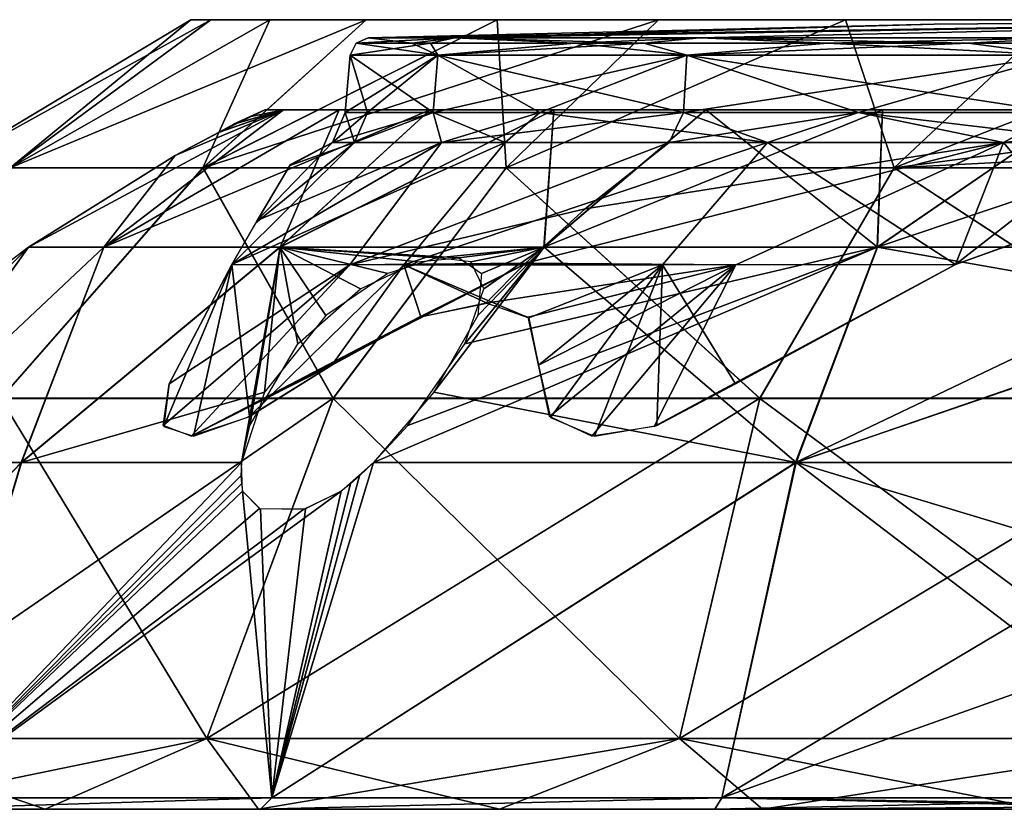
# Model space of a CAD drawing. Header units: millimetres. Extents: x -52 to 52, y -69 to 18.
# Tile 4 of 20: x -39 to -13, y -3 to 18. Entities that reach past the tile are written whole.
import ezdxf

# ---------------------------------------------------------------- set-up
doc = ezdxf.new("R2010")
doc.units = ezdxf.units.MM
doc.header["$LTSCALE"] = 65.185185
for name, color, linetype in [('46', 7, 'CONTINUOUS'), ('47', 7, 'CONTINUOUS'), ('48', 7, 'CONTINUOUS'), ('49', 7, 'CONTINUOUS'), ('52', 7, 'CONTINUOUS'), ('54', 7, 'CONTINUOUS'), ('55', 7, 'CONTINUOUS'), ('56', 7, 'CONTINUOUS'), ('62', 7, 'CONTINUOUS'), ('63', 7, 'CONTINUOUS'), ('64', 7, 'CONTINUOUS'), ('65', 7, 'CONTINUOUS'), ('66', 7, 'CONTINUOUS'), ('67', 7, 'CONTINUOUS'), ('69', 7, 'CONTINUOUS'), ('70', 7, 'CONTINUOUS'), ('71', 7, 'CONTINUOUS'), ('72', 7, 'CONTINUOUS')]:
    doc.layers.add(name, color=color, linetype=linetype)

msp = doc.modelspace()

# ---------------------------------------------------------------- linework, layer by layer
at = {"layer": '46', "color": 253, "linetype": 'Continuous', "true_color": 0x999999}
for points in [[(-32.34, 15.606, -5.702), (-37.118, 11.952, -12.552), (-30.859, 15.606, -11.232), (-32.34, 15.606, -5.702)], [(-35.223, 14.391, -2.25), (-37.118, 11.952, -12.552), (-32.34, 15.606, -5.702), (-35.223, 14.391, -2.25)], [(-37.118, 11.952, -12.552), (-32.435, 11.952, -21.983), (-30.859, 15.606, -11.232), (-37.118, 11.952, -12.552)], [(-34.054, 15.007, -1.753), (-35.223, 14.391, -2.25), (-32.34, 15.606, -5.702), (-34.054, 15.007, -1.753)], [(-32.839, 15.606), (-34.054, 15.007, -1.753), (-32.34, 15.606, -5.702), (-32.839, 15.606)], [(-33.661, 15.218, -0.723), (-34.054, 15.007, -1.753), (-32.839, 15.606), (-33.661, 15.218, -0.723)], [(-33.243, 15.42), (-33.666, 15.218, -0.361), (-32.839, 15.606), (-33.243, 15.42)], [(-33.666, 15.218, -0.361), (-33.661, 15.218, -0.723), (-32.839, 15.606), (-33.666, 15.218, -0.361)], [(-28.44, 15.606, -16.42), (-32.435, 11.952, -21.983), (-25.156, 15.606, -21.109), (-28.44, 15.606, -16.42)], [(-30.859, 15.606, -11.232), (-32.435, 11.952, -21.983), (-28.44, 15.606, -16.42), (-30.859, 15.606, -11.232)], [(-32.435, 11.952, -21.983), (-25.41, 11.952, -29.826), (-25.156, 15.606, -21.109), (-32.435, 11.952, -21.983)], [(-25.156, 15.606, -21.109), (-25.41, 11.952, -29.826), (-21.109, 15.606, -25.156), (-25.156, 15.606, -21.109)], [(-25.41, 11.952, -29.826), (-16.551, 11.952, -35.516), (-21.109, 15.606, -25.156), (-25.41, 11.952, -29.826)], [(-21.109, 15.606, -25.156), (-16.551, 11.952, -35.516), (-16.42, 15.606, -28.44), (-21.109, 15.606, -25.156)], [(-16.42, 15.606, -28.44), (-16.551, 11.952, -35.516), (-11.232, 15.606, -30.859), (-16.42, 15.606, -28.44)], [(-16.551, 11.952, -35.516), (-6.743, 11.953, -38.597), (-11.232, 15.606, -30.859), (-16.551, 11.952, -35.516)], [(-33.668, 15.218), (-33.666, 15.218, -0.361), (-33.243, 15.42), (-33.668, 15.218)], [(-39.121, 11.952, -2.21), (-37.118, 11.952, -12.552), (-35.223, 14.391, -2.25), (-39.121, 11.952, -2.21)], [(-39.121, 11.952, -2.21), (-43.205, 6.225, -12.232), (-37.118, 11.952, -12.552), (-39.121, 11.952, -2.21)], [(-39.761, 11.465, -2.202), (-43.205, 6.225, -12.232), (-39.121, 11.952, -2.21), (-39.761, 11.465, -2.202)], [(-43.205, 6.225, -12.232), (-39.305, 6.225, -21.711), (-37.118, 11.952, -12.552), (-43.205, 6.225, -12.232)], [(-37.118, 11.952, -12.552), (-39.305, 6.225, -21.711), (-32.435, 11.952, -21.983), (-37.118, 11.952, -12.552)], [(-39.305, 6.225, -21.711), (-33.46, 6.223, -29.948), (-32.435, 11.952, -21.983), (-39.305, 6.225, -21.711)], [(-33.46, 6.223, -29.948), (-33.235, 7.21, -29.037), (-32.435, 11.952, -21.983), (-33.46, 6.223, -29.948)], [(-33.235, 7.21, -29.037), (-31.957, 9.383, -27.517), (-32.435, 11.952, -21.983), (-33.235, 7.21, -29.037)], [(-31.957, 9.383, -27.517), (-30.293, 10.838, -27.016), (-32.435, 11.952, -21.983), (-31.957, 9.383, -27.517)], [(-30.293, 10.838, -27.016), (-28.777, 11.556, -27.357), (-32.435, 11.952, -21.983), (-30.293, 10.838, -27.016)], [(-32.435, 11.952, -21.983), (-27.684, 11.67, -28.258), (-25.41, 11.952, -29.826), (-32.435, 11.952, -21.983)], [(-28.777, 11.556, -27.357), (-27.684, 11.67, -28.258), (-32.435, 11.952, -21.983), (-28.777, 11.556, -27.357)], [(-27.172, 10.134, -31.218), (-28.343, 8.093, -32.845), (-25.41, 11.952, -29.826), (-27.172, 10.134, -31.218)], [(-28.343, 8.093, -32.845), (-18.713, 6.225, -40.818), (-25.41, 11.952, -29.826), (-28.343, 8.093, -32.845)], [(-27.684, 11.67, -28.258), (-27.082, 11.246, -29.569), (-25.41, 11.952, -29.826), (-27.684, 11.67, -28.258)], [(-27.082, 11.246, -29.569), (-27.172, 10.134, -31.218), (-25.41, 11.952, -29.826), (-27.082, 11.246, -29.569)], [(-25.41, 11.952, -29.826), (-18.713, 6.225, -40.818), (-16.551, 11.952, -35.516), (-25.41, 11.952, -29.826)], [(-16.551, 11.952, -35.516), (-18.713, 6.225, -40.818), (-6.989, 10.266, -40.647), (-16.551, 11.952, -35.516)], [(-6.743, 11.953, -38.597), (-16.551, 11.952, -35.516), (-6.989, 10.266, -40.647), (-6.743, 11.953, -38.597)], [(-6.989, 10.266, -40.647), (-18.713, 6.225, -40.818), (-5.713, 6.241, -44.526), (-6.989, 10.266, -40.647)], [(-29.948, 6.222, -33.46), (-18.713, 6.225, -40.818), (-28.343, 8.093, -32.845), (-29.948, 6.222, -33.46)], [(-43.205, 6.225, -12.232), (-47.89, -2.697, -14.077), (-39.305, 6.225, -21.711), (-43.205, 6.225, -12.232)], [(-47.89, -2.697, -14.077), (-41.977, -2.697, -27.011), (-39.305, 6.225, -21.711), (-47.89, -2.697, -14.077)], [(-39.305, 6.225, -21.711), (-41.977, -2.697, -27.011), (-33.46, 6.223, -29.948), (-39.305, 6.225, -21.711)], [(-33.46, 6.223, -29.948), (-41.977, -2.697, -27.011), (-33.428, 5.462, -30.807), (-33.46, 6.223, -29.948)], [(-20.684, -2.697, -45.429), (-18.713, 6.225, -40.818), (-32.656, -2.697, -37.752), (-20.684, -2.697, -45.429)], [(-18.713, 6.225, -40.818), (-29.948, 6.222, -33.46), (-32.656, -2.697, -37.752), (-18.713, 6.225, -40.818)], [(-29.948, 6.222, -33.46), (-30.323, 5.869, -33.474), (-32.656, -2.697, -37.752), (-29.948, 6.222, -33.46)], [(-7.033, -2.697, -49.418), (-18.713, 6.225, -40.818), (-20.684, -2.697, -45.429), (-7.033, -2.697, -49.418)], [(-18.713, 6.225, -40.818), (-5.703, 6.225, -44.54), (-5.713, 6.241, -44.526), (-18.713, 6.225, -40.818)], [(-6.33, 2.494, -46.922), (-18.713, 6.225, -40.818), (-7.033, -2.697, -49.418), (-6.33, 2.494, -46.922)], [(-5.703, 6.225, -44.54), (-18.713, 6.225, -40.818), (-6.33, 2.494, -46.922), (-5.703, 6.225, -44.54)], [(-30.323, 5.869, -33.474), (-30.563, 5.66, -33.461), (-32.656, -2.697, -37.752), (-30.323, 5.869, -33.474)], [(-30.563, 5.66, -33.461), (-30.807, 5.462, -33.428), (-32.656, -2.697, -37.752), (-30.563, 5.66, -33.461)], [(-41.977, -2.697, -27.011), (-32.656, -2.697, -37.752), (-33.428, 5.462, -30.807), (-41.977, -2.697, -27.011)], [(-33.428, 5.462, -30.807), (-32.656, -2.697, -37.752), (-32.95, 4.985, -31.797), (-33.428, 5.462, -30.807)], [(-32.656, -2.697, -37.752), (-30.807, 5.462, -33.428), (-31.758, 4.995, -32.977), (-32.656, -2.697, -37.752)], [(-32.95, 4.985, -31.797), (-32.656, -2.697, -37.752), (-31.758, 4.995, -32.977), (-32.95, 4.985, -31.797)]]:
    msp.add_3dface(points, dxfattribs=at)
at = {"layer": '47', "color": 253, "linetype": 'Continuous', "true_color": 0x999999}
for points in [[(-39.121, 11.952, 2.21), (-35.223, 14.391, 2.25), (-32.34, 15.606, 5.702), (-39.121, 11.952, 2.21)], [(-37.119, 11.952, 12.549), (-39.121, 11.952, 2.21), (-32.34, 15.606, 5.702), (-37.119, 11.952, 12.549)], [(-30.859, 15.606, 11.232), (-37.119, 11.952, 12.549), (-32.34, 15.606, 5.702), (-30.859, 15.606, 11.232)], [(-28.44, 15.606, 16.42), (-37.119, 11.952, 12.549), (-30.859, 15.606, 11.232), (-28.44, 15.606, 16.42)], [(-32.438, 11.952, 21.979), (-37.119, 11.952, 12.549), (-28.44, 15.606, 16.42), (-32.438, 11.952, 21.979)], [(-35.223, 14.391, 2.25), (-34.048, 15.011, 1.746), (-32.34, 15.606, 5.702), (-35.223, 14.391, 2.25)], [(-34.048, 15.011, 1.746), (-33.661, 15.218, 0.723), (-32.34, 15.606, 5.702), (-34.048, 15.011, 1.746)], [(-33.668, 15.218), (-33.243, 15.42), (-32.34, 15.606, 5.702), (-33.668, 15.218)], [(-33.666, 15.218, 0.361), (-33.668, 15.218), (-32.34, 15.606, 5.702), (-33.666, 15.218, 0.361)], [(-33.661, 15.218, 0.723), (-33.666, 15.218, 0.361), (-32.34, 15.606, 5.702), (-33.661, 15.218, 0.723)], [(-33.243, 15.42), (-32.839, 15.606), (-32.34, 15.606, 5.702), (-33.243, 15.42)], [(-25.416, 11.952, 29.822), (-32.438, 11.952, 21.979), (-25.156, 15.606, 21.109), (-25.416, 11.952, 29.822)], [(-25.156, 15.606, 21.109), (-32.438, 11.952, 21.979), (-28.44, 15.606, 16.42), (-25.156, 15.606, 21.109)], [(-21.109, 15.606, 25.156), (-25.416, 11.952, 29.822), (-25.156, 15.606, 21.109), (-21.109, 15.606, 25.156)], [(-16.42, 15.606, 28.44), (-25.416, 11.952, 29.822), (-21.109, 15.606, 25.156), (-16.42, 15.606, 28.44)], [(-16.559, 11.952, 35.512), (-25.416, 11.952, 29.822), (-16.42, 15.606, 28.44), (-16.559, 11.952, 35.512)], [(-11.232, 15.606, 30.859), (-16.559, 11.952, 35.512), (-16.42, 15.606, 28.44), (-11.232, 15.606, 30.859)], [(-5.702, 15.606, 32.34), (-16.559, 11.952, 35.512), (-11.232, 15.606, 30.859), (-5.702, 15.606, 32.34)], [(-6.743, 11.953, 38.597), (-16.559, 11.952, 35.512), (-5.702, 15.606, 32.34), (-6.743, 11.953, 38.597)], [(-43.209, 6.225, 12.219), (-44.851, 6.228, 2.114), (-39.121, 11.952, 2.21), (-43.209, 6.225, 12.219)], [(-39.121, 11.952, 2.21), (-44.851, 6.228, 2.114), (-39.575, 11.61, 2.204), (-39.121, 11.952, 2.21)], [(-39.32, 6.225, 21.685), (-43.209, 6.225, 12.219), (-37.119, 11.952, 12.549), (-39.32, 6.225, 21.685)], [(-37.119, 11.952, 12.549), (-43.209, 6.225, 12.219), (-39.121, 11.952, 2.21), (-37.119, 11.952, 12.549)], [(-32.845, 8.093, 28.343), (-39.32, 6.225, 21.685), (-32.438, 11.952, 21.979), (-32.845, 8.093, 28.343)], [(-32.438, 11.952, 21.979), (-39.32, 6.225, 21.685), (-37.119, 11.952, 12.549), (-32.438, 11.952, 21.979)], [(-31.219, 10.133, 27.173), (-32.845, 8.093, 28.343), (-32.438, 11.952, 21.979), (-31.219, 10.133, 27.173)], [(-29.57, 11.246, 27.082), (-31.219, 10.133, 27.173), (-32.438, 11.952, 21.979), (-29.57, 11.246, 27.082)], [(-28.257, 11.67, 27.684), (-29.57, 11.246, 27.082), (-32.438, 11.952, 21.979), (-28.257, 11.67, 27.684)], [(-25.416, 11.952, 29.822), (-28.257, 11.67, 27.684), (-32.438, 11.952, 21.979), (-25.416, 11.952, 29.822)], [(-18.733, 6.225, 40.809), (-29.948, 6.223, 33.46), (-16.559, 11.952, 35.512), (-18.733, 6.225, 40.809)], [(-29.948, 6.223, 33.46), (-29.037, 7.21, 33.235), (-16.559, 11.952, 35.512), (-29.948, 6.223, 33.46)], [(-29.037, 7.21, 33.235), (-27.517, 9.383, 31.957), (-16.559, 11.952, 35.512), (-29.037, 7.21, 33.235)], [(-27.357, 11.556, 28.777), (-28.257, 11.67, 27.684), (-25.416, 11.952, 29.822), (-27.357, 11.556, 28.777)], [(-16.559, 11.952, 35.512), (-27.517, 9.383, 31.957), (-25.416, 11.952, 29.822), (-16.559, 11.952, 35.512)], [(-27.517, 9.383, 31.957), (-27.016, 10.838, 30.293), (-25.416, 11.952, 29.822), (-27.517, 9.383, 31.957)], [(-27.016, 10.838, 30.293), (-27.357, 11.556, 28.777), (-25.416, 11.952, 29.822), (-27.016, 10.838, 30.293)], [(-6.988, 10.235, 40.681), (-18.733, 6.225, 40.809), (-6.743, 11.953, 38.597), (-6.988, 10.235, 40.681)], [(-6.743, 11.953, 38.597), (-18.733, 6.225, 40.809), (-16.559, 11.952, 35.512), (-6.743, 11.953, 38.597)], [(-5.713, 6.241, 44.526), (-18.733, 6.225, 40.809), (-6.988, 10.235, 40.681), (-5.713, 6.241, 44.526)], [(-33.46, 6.222, 29.948), (-39.32, 6.225, 21.685), (-32.845, 8.093, 28.343), (-33.46, 6.222, 29.948)], [(-43.209, 6.225, 12.219), (-39.32, 6.225, 21.685), (-47.89, -2.697, 14.077), (-43.209, 6.225, 12.219)], [(-47.89, -2.697, 14.077), (-39.32, 6.225, 21.685), (-41.977, -2.697, 27.011), (-47.89, -2.697, 14.077)], [(-39.32, 6.225, 21.685), (-33.46, 6.222, 29.948), (-41.977, -2.697, 27.011), (-39.32, 6.225, 21.685)], [(-33.46, 6.222, 29.948), (-33.474, 5.869, 30.323), (-41.977, -2.697, 27.011), (-33.46, 6.222, 29.948)], [(-18.733, 6.225, 40.809), (-32.656, -2.697, 37.752), (-29.948, 6.223, 33.46), (-18.733, 6.225, 40.809)], [(-20.684, -2.697, 45.429), (-32.656, -2.697, 37.752), (-18.733, 6.225, 40.809), (-20.684, -2.697, 45.429)], [(-29.948, 6.223, 33.46), (-32.656, -2.697, 37.752), (-30.807, 5.462, 33.428), (-29.948, 6.223, 33.46)], [(-6.354, 2.403, 46.972), (-20.684, -2.697, 45.429), (-5.703, 6.225, 44.54), (-6.354, 2.403, 46.972)], [(-5.703, 6.225, 44.54), (-20.684, -2.697, 45.429), (-18.733, 6.225, 40.809), (-5.703, 6.225, 44.54)], [(-5.703, 6.225, 44.54), (-18.733, 6.225, 40.809), (-5.713, 6.241, 44.526), (-5.703, 6.225, 44.54)], [(-33.474, 5.869, 30.323), (-33.461, 5.66, 30.563), (-41.977, -2.697, 27.011), (-33.474, 5.869, 30.323)], [(-33.461, 5.66, 30.563), (-33.428, 5.462, 30.807), (-41.977, -2.697, 27.011), (-33.461, 5.66, 30.563)], [(-41.977, -2.697, 27.011), (-33.428, 5.462, 30.807), (-32.978, 4.996, 31.758), (-41.977, -2.697, 27.011)], [(-32.656, -2.697, 37.752), (-41.977, -2.697, 27.011), (-30.807, 5.462, 33.428), (-32.656, -2.697, 37.752)], [(-30.807, 5.462, 33.428), (-41.977, -2.697, 27.011), (-31.797, 4.985, 32.95), (-30.807, 5.462, 33.428)], [(-31.797, 4.985, 32.95), (-41.977, -2.697, 27.011), (-32.978, 4.996, 31.758), (-31.797, 4.985, 32.95)], [(-7.033, -2.697, 49.418), (-20.684, -2.697, 45.429), (-6.354, 2.403, 46.972), (-7.033, -2.697, 49.418)]]:
    msp.add_3dface(points, dxfattribs=at)
at = {"layer": '48', "color": 253, "linetype": 'Continuous', "true_color": 0x999999}
for points in [[(-43.507, -3, 29.383), (-38.681, -3, 35.496), (-44.166, -1.114, 28.384), (-43.507, -3, 29.383)], [(-44.166, -1.114, 28.384), (-38.681, -3, 35.496), (-34.38, -1.114, 39.677), (-44.166, -1.114, 28.384)], [(-38.681, -3, 35.496), (-33.004, -3, 40.829), (-34.38, -1.114, 39.677), (-38.681, -3, 35.496)], [(-34.38, -1.114, 39.677), (-26.6, -3, 45.262), (-21.809, -1.114, 47.756), (-34.38, -1.114, 39.677)], [(-33.004, -3, 40.829), (-26.6, -3, 45.262), (-34.38, -1.114, 39.677), (-33.004, -3, 40.829)], [(-26.6, -3, 45.262), (-19.61, -3, 48.7), (-21.809, -1.114, 47.756), (-26.6, -3, 45.262)], [(-19.61, -3, 48.7), (-12.189, -3, 51.065), (-21.809, -1.114, 47.756), (-19.61, -3, 48.7)], [(-21.809, -1.114, 47.756), (-12.189, -3, 51.065), (-7.472, -1.114, 51.966), (-21.809, -1.114, 47.756)]]:
    msp.add_3dface(points, dxfattribs=at)
at = {"layer": '49', "color": 253, "linetype": 'Continuous', "true_color": 0x999999}
for points in [[(-44.166, -1.114, -28.384), (-34.38, -1.114, -39.677), (-43.507, -3, -29.383), (-44.166, -1.114, -28.384)], [(-43.507, -3, -29.383), (-34.38, -1.114, -39.677), (-38.681, -3, -35.496), (-43.507, -3, -29.383)], [(-38.681, -3, -35.496), (-34.38, -1.114, -39.677), (-33.004, -3, -40.829), (-38.681, -3, -35.496)], [(-34.38, -1.114, -39.677), (-21.809, -1.114, -47.756), (-33.004, -3, -40.829), (-34.38, -1.114, -39.677)], [(-33.004, -3, -40.829), (-21.809, -1.114, -47.756), (-26.6, -3, -45.262), (-33.004, -3, -40.829)], [(-26.6, -3, -45.262), (-21.809, -1.114, -47.756), (-19.61, -3, -48.7), (-26.6, -3, -45.262)], [(-21.809, -1.114, -47.756), (-7.472, -1.114, -51.966), (-19.61, -3, -48.7), (-21.809, -1.114, -47.756)], [(-19.61, -3, -48.7), (-7.472, -1.114, -51.966), (-12.189, -3, -51.065), (-19.61, -3, -48.7)]]:
    msp.add_3dface(points, dxfattribs=at)
at = {"layer": '52', "color": 253, "linetype": 'Continuous', "true_color": 0x999999}
for points in [[(-43.507, -3, -29.383), (-38.681, -3, -35.496), (-42.363, -3, -27.26), (-43.507, -3, -29.383)], [(-38.681, -3, 35.496), (-43.507, -3, 29.383), (-42.363, -3, 27.26), (-38.681, -3, 35.496)], [(-42.363, -3, -27.26), (-33.004, -3, -40.829), (-32.956, -3, -38.1), (-42.363, -3, -27.26)], [(-38.681, -3, -35.496), (-33.004, -3, -40.829), (-42.363, -3, -27.26), (-38.681, -3, -35.496)], [(-32.956, -3, 38.1), (-38.681, -3, 35.496), (-42.363, -3, 27.26), (-32.956, -3, 38.1)], [(-33.004, -3, 40.829), (-38.681, -3, 35.496), (-32.956, -3, 38.1), (-33.004, -3, 40.829)], [(-33.004, -3, -40.829), (-26.6, -3, -45.262), (-32.956, -3, -38.1), (-33.004, -3, -40.829)], [(-26.6, -3, 45.262), (-33.004, -3, 40.829), (-32.956, -3, 38.1), (-26.6, -3, 45.262)], [(-32.956, -3, -38.1), (-26.6, -3, -45.262), (-20.874, -3, -45.848), (-32.956, -3, -38.1)], [(-20.874, -3, 45.848), (-26.6, -3, 45.262), (-32.956, -3, 38.1), (-20.874, -3, 45.848)], [(-26.6, -3, -45.262), (-19.61, -3, -48.7), (-20.874, -3, -45.848), (-26.6, -3, -45.262)], [(-19.61, -3, 48.7), (-26.6, -3, 45.262), (-20.874, -3, 45.848), (-19.61, -3, 48.7)], [(-20.874, -3, -45.848), (-12.189, -3, -51.065), (-7.098, -3, -49.873), (-20.874, -3, -45.848)], [(-19.61, -3, -48.7), (-12.189, -3, -51.065), (-20.874, -3, -45.848), (-19.61, -3, -48.7)], [(-7.098, -3, 49.873), (-19.61, -3, 48.7), (-20.874, -3, 45.848), (-7.098, -3, 49.873)], [(-12.189, -3, 51.065), (-19.61, -3, 48.7), (-7.098, -3, 49.873), (-12.189, -3, 51.065)]]:
    msp.add_3dface(points, dxfattribs=at)
at = {"layer": '54', "color": 253, "linetype": 'Continuous', "true_color": 0x999999}
for points in [[(-34.275, 18, -6.044), (-34.804, 18), (-34.275, 18, 6.044), (-34.275, 18, -6.044)], [(-32.705, 18, -11.904), (-34.275, 18, -6.044), (-32.705, 18, 11.904), (-32.705, 18, -11.904)], [(-32.705, 18, 11.904), (-34.275, 18, -6.044), (-34.275, 18, 6.044), (-32.705, 18, 11.904)], [(-30.141, 18, 17.402), (-31.867, 18), (-32.705, 18, 11.904), (-30.141, 18, 17.402)], [(-31.867, 18), (-32.705, 18, -11.904), (-32.705, 18, 11.904), (-31.867, 18)], [(-32.705, 18, -11.904), (-31.867, 18), (-30.141, 18, -17.402), (-32.705, 18, -11.904)], [(-31.867, 18), (-29.945, 18, -10.899), (-30.141, 18, -17.402), (-31.867, 18)], [(-29.945, 18, 10.899), (-31.867, 18), (-30.141, 18, 17.402), (-29.945, 18, 10.899)], [(-30.141, 18, -17.402), (-29.945, 18, -10.899), (-26.661, 18, -22.372), (-30.141, 18, -17.402)], [(-26.661, 18, 22.372), (-29.945, 18, 10.899), (-30.141, 18, 17.402), (-26.661, 18, 22.372)], [(-29.945, 18, -10.899), (-24.412, 18, -20.484), (-26.661, 18, -22.372), (-29.945, 18, -10.899)], [(-24.412, 18, 20.484), (-29.945, 18, 10.899), (-26.661, 18, 22.372), (-24.412, 18, 20.484)], [(-26.661, 18, -22.372), (-24.412, 18, -20.484), (-22.372, 18, -26.661), (-26.661, 18, -22.372)], [(-22.372, 18, 26.661), (-24.412, 18, 20.484), (-26.661, 18, 22.372), (-22.372, 18, 26.661)], [(-24.412, 18, -20.484), (-15.933, 18, -27.598), (-22.372, 18, -26.661), (-24.412, 18, -20.484)], [(-17.402, 18, 30.141), (-24.412, 18, 20.484), (-22.372, 18, 26.661), (-17.402, 18, 30.141)], [(-15.933, 18, 27.598), (-24.412, 18, 20.484), (-17.402, 18, 30.141), (-15.933, 18, 27.598)], [(-22.372, 18, -26.661), (-15.933, 18, -27.598), (-17.402, 18, -30.141), (-22.372, 18, -26.661)], [(-11.904, 18, 32.705), (-15.933, 18, 27.598), (-17.402, 18, 30.141), (-11.904, 18, 32.705)], [(-17.402, 18, -30.141), (-15.933, 18, -27.598), (-11.904, 18, -32.705), (-17.402, 18, -30.141)], [(-15.933, 18, -27.598), (-5.534, 18, -31.383), (-11.904, 18, -32.705), (-15.933, 18, -27.598)], [(-6.044, 18, 34.275), (-15.933, 18, 27.598), (-11.904, 18, 32.705), (-6.044, 18, 34.275)], [(-5.534, 18, 31.383), (-15.933, 18, 27.598), (-6.044, 18, 34.275), (-5.534, 18, 31.383)]]:
    msp.add_3dface(points, dxfattribs=at)
at = {"layer": '55', "color": 253, "linetype": 'Continuous', "true_color": 0x999999}
for points in [[(-34.804, 18), (-34.275, 18, -6.044), (-41.377, 14.056), (-34.804, 18)], [(-41.377, 14.056), (-34.275, 18, -6.044), (-39.613, 14.059, -11.939), (-41.377, 14.056)], [(-34.275, 18, -6.044), (-32.705, 18, -11.904), (-39.613, 14.059, -11.939), (-34.275, 18, -6.044)], [(-32.705, 18, -11.904), (-30.141, 18, -17.402), (-39.613, 14.059, -11.939), (-32.705, 18, -11.904)], [(-39.613, 14.059, -11.939), (-30.141, 18, -17.402), (-34.482, 14.059, -22.861), (-39.613, 14.059, -11.939)], [(-30.141, 18, -17.402), (-26.661, 18, -22.372), (-34.482, 14.059, -22.861), (-30.141, 18, -17.402)], [(-26.661, 18, -22.372), (-22.372, 18, -26.661), (-34.482, 14.059, -22.861), (-26.661, 18, -22.372)], [(-34.482, 14.059, -22.861), (-22.372, 18, -26.661), (-26.419, 14.059, -31.839), (-34.482, 14.059, -22.861)], [(-22.372, 18, -26.661), (-17.402, 18, -30.141), (-26.419, 14.059, -31.839), (-22.372, 18, -26.661)], [(-26.419, 14.059, -31.839), (-17.402, 18, -30.141), (-16.107, 14.059, -38.108), (-26.419, 14.059, -31.839)], [(-17.402, 18, -30.141), (-11.904, 18, -32.705), (-16.107, 14.059, -38.108), (-17.402, 18, -30.141)], [(-11.904, 18, -32.705), (-6.044, 18, -34.275), (-16.107, 14.059, -38.108), (-11.904, 18, -32.705)], [(-16.107, 14.059, -38.108), (-6.044, 18, -34.275), (-4.49, 15.593, -38.918), (-16.107, 14.059, -38.108)], [(-4.607, 14.651, -40.308), (-16.107, 14.059, -38.108), (-4.49, 15.593, -38.918), (-4.607, 14.651, -40.308)], [(-4.467, 14.059, -41.131), (-16.107, 14.059, -38.108), (-4.607, 14.651, -40.308), (-4.467, 14.059, -41.131)], [(-39.613, 14.059, -11.939), (-34.482, 14.059, -22.861), (-39.851, 7.934, -25.611), (-39.613, 14.059, -11.939)], [(-34.482, 14.059, -22.861), (-31.022, 7.934, -35.801), (-39.851, 7.934, -25.611), (-34.482, 14.059, -22.861)], [(-34.482, 14.059, -22.861), (-26.419, 14.059, -31.839), (-31.022, 7.934, -35.801), (-34.482, 14.059, -22.861)], [(-26.419, 14.059, -31.839), (-19.679, 7.934, -43.091), (-31.022, 7.934, -35.801), (-26.419, 14.059, -31.839)], [(-26.419, 14.059, -31.839), (-16.107, 14.059, -38.108), (-19.679, 7.934, -43.091), (-26.419, 14.059, -31.839)], [(-16.107, 14.059, -38.108), (-6.742, 7.934, -46.889), (-19.679, 7.934, -43.091), (-16.107, 14.059, -38.108)], [(-16.107, 14.059, -38.108), (-4.467, 14.059, -41.131), (-6.742, 7.934, -46.889), (-16.107, 14.059, -38.108)], [(-31.022, 7.934, -35.801), (-44.166, -1.114, -28.384), (-39.851, 7.934, -25.611), (-31.022, 7.934, -35.801)], [(-34.38, -1.114, -39.677), (-44.166, -1.114, -28.384), (-31.022, 7.934, -35.801), (-34.38, -1.114, -39.677)], [(-19.679, 7.934, -43.091), (-34.38, -1.114, -39.677), (-31.022, 7.934, -35.801), (-19.679, 7.934, -43.091)], [(-21.809, -1.114, -47.756), (-34.38, -1.114, -39.677), (-19.679, 7.934, -43.091), (-21.809, -1.114, -47.756)], [(-6.742, 7.934, -46.889), (-21.809, -1.114, -47.756), (-19.679, 7.934, -43.091), (-6.742, 7.934, -46.889)], [(-7.472, -1.114, -51.966), (-21.809, -1.114, -47.756), (-6.742, 7.934, -46.889), (-7.472, -1.114, -51.966)]]:
    msp.add_3dface(points, dxfattribs=at)
at = {"layer": '56', "color": 253, "linetype": 'Continuous', "true_color": 0x999999}
for points in [[(-34.804, 18), (-41.377, 14.056), (-39.613, 14.059, 11.938), (-34.804, 18)], [(-34.483, 14.059, 22.861), (-32.705, 18, 11.904), (-39.613, 14.059, 11.938), (-34.483, 14.059, 22.861)], [(-32.705, 18, 11.904), (-34.275, 18, 6.044), (-39.613, 14.059, 11.938), (-32.705, 18, 11.904)], [(-34.275, 18, 6.044), (-34.804, 18), (-39.613, 14.059, 11.938), (-34.275, 18, 6.044)], [(-30.141, 18, 17.402), (-32.705, 18, 11.904), (-34.483, 14.059, 22.861), (-30.141, 18, 17.402)], [(-26.419, 14.059, 31.839), (-26.661, 18, 22.372), (-34.483, 14.059, 22.861), (-26.419, 14.059, 31.839)], [(-26.661, 18, 22.372), (-30.141, 18, 17.402), (-34.483, 14.059, 22.861), (-26.661, 18, 22.372)], [(-22.372, 18, 26.661), (-26.661, 18, 22.372), (-26.419, 14.059, 31.839), (-22.372, 18, 26.661)], [(-16.108, 14.059, 38.108), (-17.402, 18, 30.141), (-26.419, 14.059, 31.839), (-16.108, 14.059, 38.108)], [(-17.402, 18, 30.141), (-22.372, 18, 26.661), (-26.419, 14.059, 31.839), (-17.402, 18, 30.141)], [(-11.904, 18, 32.705), (-17.402, 18, 30.141), (-16.108, 14.059, 38.108), (-11.904, 18, 32.705)], [(-4.467, 14.059, 41.131), (-11.904, 18, 32.705), (-16.108, 14.059, 38.108), (-4.467, 14.059, 41.131)], [(-34.483, 14.059, 22.861), (-39.613, 14.059, 11.938), (-39.854, 7.929, 25.613), (-34.483, 14.059, 22.861)], [(-34.483, 14.059, 22.861), (-39.854, 7.929, 25.613), (-31.024, 7.929, 35.803), (-34.483, 14.059, 22.861)], [(-26.419, 14.059, 31.839), (-34.483, 14.059, 22.861), (-31.024, 7.929, 35.803), (-26.419, 14.059, 31.839)], [(-26.419, 14.059, 31.839), (-31.024, 7.929, 35.803), (-19.68, 7.929, 43.094), (-26.419, 14.059, 31.839)], [(-16.108, 14.059, 38.108), (-26.419, 14.059, 31.839), (-19.68, 7.929, 43.094), (-16.108, 14.059, 38.108)], [(-16.108, 14.059, 38.108), (-19.68, 7.929, 43.094), (-6.742, 7.929, 46.892), (-16.108, 14.059, 38.108)], [(-4.467, 14.059, 41.131), (-16.108, 14.059, 38.108), (-6.742, 7.929, 46.892), (-4.467, 14.059, 41.131)], [(-44.166, -1.114, 28.384), (-34.38, -1.114, 39.677), (-39.854, 7.929, 25.613), (-44.166, -1.114, 28.384)], [(-39.854, 7.929, 25.613), (-34.38, -1.114, 39.677), (-31.024, 7.929, 35.803), (-39.854, 7.929, 25.613)], [(-34.38, -1.114, 39.677), (-21.809, -1.114, 47.756), (-31.024, 7.929, 35.803), (-34.38, -1.114, 39.677)], [(-31.024, 7.929, 35.803), (-21.809, -1.114, 47.756), (-19.68, 7.929, 43.094), (-31.024, 7.929, 35.803)], [(-21.809, -1.114, 47.756), (-7.472, -1.114, 51.966), (-19.68, 7.929, 43.094), (-21.809, -1.114, 47.756)], [(-19.68, 7.929, 43.094), (-7.472, -1.114, 51.966), (-6.742, 7.929, 46.892), (-19.68, 7.929, 43.094)]]:
    msp.add_3dface(points, dxfattribs=at)
at = {"layer": '62', "color": 253, "linetype": 'Continuous', "true_color": 0x999999}
for points in [[(-32.656, -2.697, 37.752), (-32.956, -3, 38.1), (-42.363, -3, 27.26), (-32.656, -2.697, 37.752)], [(-32.656, -2.697, -37.752), (-41.977, -2.697, -27.011), (-42.363, -3, -27.26), (-32.656, -2.697, -37.752)], [(-32.656, -2.697, -37.752), (-42.363, -3, -27.26), (-32.956, -3, -38.1), (-32.656, -2.697, -37.752)], [(-41.977, -2.697, 27.011), (-32.656, -2.697, 37.752), (-42.363, -3, 27.26), (-41.977, -2.697, 27.011)], [(-20.684, -2.697, 45.429), (-20.874, -3, 45.848), (-32.956, -3, 38.1), (-20.684, -2.697, 45.429)], [(-20.684, -2.697, -45.429), (-32.656, -2.697, -37.752), (-32.956, -3, -38.1), (-20.684, -2.697, -45.429)], [(-20.684, -2.697, -45.429), (-32.956, -3, -38.1), (-20.874, -3, -45.848), (-20.684, -2.697, -45.429)], [(-32.656, -2.697, 37.752), (-20.684, -2.697, 45.429), (-32.956, -3, 38.1), (-32.656, -2.697, 37.752)], [(-20.874, -3, 45.848), (-7.033, -2.697, 49.418), (-7.059, -2.917, 49.601), (-20.874, -3, 45.848)], [(-20.684, -2.697, 45.429), (-7.033, -2.697, 49.418), (-20.874, -3, 45.848), (-20.684, -2.697, 45.429)], [(-20.684, -2.697, -45.429), (-20.874, -3, -45.848), (-7.098, -3, -49.873), (-20.684, -2.697, -45.429)], [(-7.033, -2.697, -49.418), (-20.684, -2.697, -45.429), (-7.059, -2.917, -49.601), (-7.033, -2.697, -49.418)], [(-20.684, -2.697, -45.429), (-7.098, -3, -49.873), (-7.059, -2.917, -49.601), (-20.684, -2.697, -45.429)], [(-7.098, -3, 49.873), (-20.874, -3, 45.848), (-7.059, -2.917, 49.601), (-7.098, -3, 49.873)]]:
    msp.add_3dface(points, dxfattribs=at)
at = {"layer": '63', "color": 7, "linetype": 'Continuous'}
for points in [[(-17.057, 15.535, -25.528), (-21.709, 15.535, -21.709), (-11.698, 17.058, -28.242), (-17.057, 15.535, -25.528)], [(-21.709, 15.535, -21.709), (-21.615, 17.058, -21.615), (-11.698, 17.058, -28.242), (-21.709, 15.535, -21.709)], [(-11.749, 15.535, -28.365), (-17.057, 15.535, -25.528), (-11.698, 17.058, -28.242), (-11.749, 15.535, -28.365)]]:
    msp.add_3dface(points, dxfattribs=at)
at = {"layer": '64', "color": 7, "linetype": 'Continuous'}
for points in [[(-30.574, 11.484, -20.293), (-33.716, 11.486, -14.477), (-28.144, 14.734, -13.554), (-30.574, 11.484, -20.293)], [(-33.716, 11.486, -14.477), (-33.044, 12.66, -11.205), (-28.144, 14.734, -13.554), (-33.716, 11.486, -14.477)], [(-33.716, 11.487, 14.476), (-29.139, 11.484, 22.305), (-26.45, 14.734, 16.62), (-33.716, 11.487, 14.476)], [(-33.082, 12.596, 11.415), (-33.716, 11.487, 14.476), (-30.455, 14.734, 6.951), (-33.082, 12.596, 11.415)], [(-30.455, 14.734, 6.951), (-33.716, 11.487, 14.476), (-26.45, 14.734, 16.62), (-30.455, 14.734, 6.951)], [(-32.17, 14.118, 3.816), (-33.082, 12.596, 11.415), (-30.455, 14.734, 6.951), (-32.17, 14.118, 3.816)], [(-28.144, 14.734, -13.554), (-33.044, 12.66, -11.205), (-31.042, 14.734, -3.498), (-28.144, 14.734, -13.554)], [(-33.044, 12.66, -11.205), (-32.152, 14.147, -3.509), (-31.042, 14.734, -3.498), (-33.044, 12.66, -11.205)], [(-32.152, 14.147, -3.509), (-32.17, 14.118, 3.816), (-31.042, 14.734, -3.498), (-32.152, 14.147, -3.509)], [(-31.042, 14.734, -3.498), (-32.17, 14.118, 3.816), (-30.455, 14.734, 6.951), (-31.042, 14.734, -3.498)], [(-24.318, 12.968, -24.318), (-30.574, 11.484, -20.293), (-22.089, 14.734, -22.089), (-24.318, 12.968, -24.318)], [(-22.089, 14.734, -22.089), (-30.574, 11.484, -20.293), (-28.144, 14.734, -13.554), (-22.089, 14.734, -22.089)], [(-29.139, 11.484, 22.305), (-22.267, 11.484, 29.168), (-19.477, 14.734, 24.423), (-29.139, 11.484, 22.305)], [(-26.45, 14.734, 16.62), (-29.139, 11.484, 22.305), (-19.477, 14.734, 24.423), (-26.45, 14.734, 16.62)], [(-22.267, 11.484, 29.168), (-14.477, 11.486, 33.716), (-19.477, 14.734, 24.423), (-22.267, 11.484, 29.168)], [(-19.477, 14.734, 24.423), (-14.477, 11.486, 33.716), (-10.317, 14.734, 29.485), (-19.477, 14.734, 24.423)], [(-14.477, 11.486, 33.716), (-11.207, 12.66, 33.045), (-10.317, 14.734, 29.485), (-14.477, 11.486, 33.716)], [(-25.907, 11.524, -25.907), (-30.574, 11.484, -20.293), (-24.318, 12.968, -24.318), (-25.907, 11.524, -25.907)], [(-25.944, 11.488, -25.944), (-30.574, 11.484, -20.293), (-25.907, 11.524, -25.907), (-25.944, 11.488, -25.944)], [(-35.383, 8.316, -20.32), (-30.574, 11.484, -20.293), (-35.537, 7.204, -22.418), (-35.383, 8.316, -20.32)], [(-35.537, 7.204, -22.418), (-30.574, 11.484, -20.293), (-34.798, 6.92, -24.069), (-35.537, 7.204, -22.418)], [(-34.738, 6.926, 24.144), (-33.716, 11.487, 14.476), (-35.524, 7.181, 22.485), (-34.738, 6.926, 24.144)], [(-35.524, 7.181, 22.485), (-33.716, 11.487, 14.476), (-35.383, 8.316, 20.32), (-35.524, 7.181, 22.485)], [(-33.716, 11.486, -14.477), (-30.574, 11.484, -20.293), (-35.383, 8.316, -20.32), (-33.716, 11.486, -14.477)], [(-30.574, 11.484, -20.293), (-25.944, 11.488, -25.944), (-34.798, 6.92, -24.069), (-30.574, 11.484, -20.293)], [(-34.798, 6.92, -24.069), (-25.944, 11.488, -25.944), (-28.752, 10.076, -25.823), (-34.798, 6.92, -24.069)], [(-33.247, 7.45, 25.267), (-33.716, 11.487, 14.476), (-34.738, 6.926, 24.144), (-33.247, 7.45, 25.267)], [(-29.139, 11.484, 22.305), (-33.716, 11.487, 14.476), (-33.247, 7.45, 25.267), (-29.139, 11.484, 22.305)], [(-31.061, 8.808, 25.566), (-29.139, 11.484, 22.305), (-33.247, 7.45, 25.267), (-31.061, 8.808, 25.566)], [(-28.688, 10.1, 25.847), (-29.139, 11.484, 22.305), (-31.061, 8.808, 25.566), (-28.688, 10.1, 25.847)], [(-22.267, 11.484, 29.168), (-29.139, 11.484, 22.305), (-25.818, 10.07, 28.766), (-22.267, 11.484, 29.168)], [(-25.818, 10.07, 28.766), (-29.139, 11.484, 22.305), (-26.925, 10.462, 27.001), (-25.818, 10.07, 28.766)], [(-26.925, 10.462, 27.001), (-29.139, 11.484, 22.305), (-28.688, 10.1, 25.847), (-26.925, 10.462, 27.001)], [(-28.752, 10.076, -25.823), (-25.944, 11.488, -25.944), (-26.963, 10.462, -26.963), (-28.752, 10.076, -25.823)], [(-25.566, 8.808, 31.061), (-22.267, 11.484, 29.168), (-25.818, 10.07, 28.766), (-25.566, 8.808, 31.061)], [(-25.243, 7.423, 33.301), (-22.267, 11.484, 29.168), (-25.566, 8.808, 31.061), (-25.243, 7.423, 33.301)], [(-24.069, 6.92, 34.798), (-22.267, 11.484, 29.168), (-25.243, 7.423, 33.301), (-24.069, 6.92, 34.798)], [(-22.418, 7.204, 35.537), (-22.267, 11.484, 29.168), (-24.069, 6.92, 34.798), (-22.418, 7.204, 35.537)], [(-20.32, 8.316, 35.383), (-22.267, 11.484, 29.168), (-22.418, 7.204, 35.537), (-20.32, 8.316, 35.383)], [(-14.477, 11.486, 33.716), (-22.267, 11.484, 29.168), (-20.32, 8.316, 35.383), (-14.477, 11.486, 33.716)], [(-31.061, 8.808, -25.566), (-34.798, 6.92, -24.069), (-28.752, 10.076, -25.823), (-31.061, 8.808, -25.566)], [(-33.301, 7.423, -25.243), (-34.798, 6.92, -24.069), (-31.061, 8.808, -25.566), (-33.301, 7.423, -25.243)]]:
    msp.add_3dface(points, dxfattribs=at)
at = {"layer": '65', "color": 7, "linetype": 'Continuous'}
for points in [[(-25.907, 11.524, -25.907), (-24.318, 12.968, -24.318), (-13.202, 14.734, -28.311), (-25.907, 11.524, -25.907)], [(-25.907, 11.524, -25.907), (-13.202, 14.734, -28.311), (-20.313, 11.484, -30.561), (-25.907, 11.524, -25.907)], [(-24.318, 12.968, -24.318), (-22.089, 14.734, -22.089), (-13.202, 14.734, -28.311), (-24.318, 12.968, -24.318)], [(-20.313, 11.484, -30.561), (-13.202, 14.734, -28.311), (-14.476, 11.487, -33.716), (-20.313, 11.484, -30.561)], [(-14.476, 11.487, -33.716), (-13.202, 14.734, -28.311), (-11.411, 12.597, -33.081), (-14.476, 11.487, -33.716)], [(-13.202, 14.734, -28.311), (-2.723, 14.734, -31.119), (-11.411, 12.597, -33.081), (-13.202, 14.734, -28.311)], [(-25.944, 11.488, -25.944), (-25.907, 11.524, -25.907), (-20.313, 11.484, -30.561), (-25.944, 11.488, -25.944)], [(-26.963, 10.462, -26.963), (-25.944, 11.488, -25.944), (-20.313, 11.484, -30.561), (-26.963, 10.462, -26.963)], [(-26.963, 10.462, -26.963), (-20.313, 11.484, -30.561), (-25.837, 10.091, -28.713), (-26.963, 10.462, -26.963)], [(-25.837, 10.091, -28.713), (-20.313, 11.484, -30.561), (-25.566, 8.808, -31.061), (-25.837, 10.091, -28.713)], [(-25.566, 8.808, -31.061), (-20.313, 11.484, -30.561), (-25.267, 7.45, -33.247), (-25.566, 8.808, -31.061)], [(-25.267, 7.45, -33.247), (-20.313, 11.484, -30.561), (-24.144, 6.926, -34.738), (-25.267, 7.45, -33.247)], [(-24.144, 6.926, -34.738), (-20.313, 11.484, -30.561), (-22.485, 7.181, -35.524), (-24.144, 6.926, -34.738)], [(-20.313, 11.484, -30.561), (-14.476, 11.487, -33.716), (-22.485, 7.181, -35.524), (-20.313, 11.484, -30.561)], [(-22.485, 7.181, -35.524), (-14.476, 11.487, -33.716), (-20.32, 8.316, -35.383), (-22.485, 7.181, -35.524)]]:
    msp.add_3dface(points, dxfattribs=at)
at = {"layer": '66', "color": 7, "linetype": 'Continuous'}
for points in [[(-28.242, 17.058, -11.698), (-30.702, 15.535, 0), (-30.569, 17.058), (-28.242, 17.058, -11.698)], [(-30.112, 15.535, -5.99), (-30.702, 15.535, 0), (-28.242, 17.058, -11.698), (-30.112, 15.535, -5.99)], [(-30.702, 15.535, 0), (-30.112, 15.535, 5.99), (-30.569, 17.058), (-30.702, 15.535, 0)], [(-30.569, 17.058), (-28.365, 15.535, 11.749), (-28.242, 17.058, 11.698), (-30.569, 17.058)], [(-30.112, 15.535, 5.99), (-28.365, 15.535, 11.749), (-30.569, 17.058), (-30.112, 15.535, 5.99)], [(-28.365, 15.535, -11.749), (-30.112, 15.535, -5.99), (-28.242, 17.058, -11.698), (-28.365, 15.535, -11.749)], [(-28.365, 15.535, -11.749), (-21.615, 17.058, -21.615), (-25.528, 15.535, -17.057), (-28.365, 15.535, -11.749)], [(-21.615, 17.058, -21.615), (-28.365, 15.535, -11.749), (-28.242, 17.058, -11.698), (-21.615, 17.058, -21.615)], [(-28.365, 15.535, 11.749), (-25.528, 15.535, 17.057), (-28.242, 17.058, 11.698), (-28.365, 15.535, 11.749)], [(-28.242, 17.058, 11.698), (-21.709, 15.535, 21.709), (-21.615, 17.058, 21.615), (-28.242, 17.058, 11.698)], [(-25.528, 15.535, 17.057), (-21.709, 15.535, 21.709), (-28.242, 17.058, 11.698), (-25.528, 15.535, 17.057)], [(-21.615, 17.058, -21.615), (-21.709, 15.535, -21.709), (-25.528, 15.535, -17.057), (-21.615, 17.058, -21.615)], [(-21.709, 15.535, 21.709), (-17.057, 15.535, 25.528), (-21.615, 17.058, 21.615), (-21.709, 15.535, 21.709)], [(-21.615, 17.058, 21.615), (-11.749, 15.535, 28.365), (-11.698, 17.058, 28.242), (-21.615, 17.058, 21.615)], [(-17.057, 15.535, 25.528), (-11.749, 15.535, 28.365), (-21.615, 17.058, 21.615), (-17.057, 15.535, 25.528)]]:
    msp.add_3dface(points, dxfattribs=at)
at = {"layer": '67', "color": 7, "linetype": 'Continuous'}
for points in [[(-31.042, 14.734, -3.498), (-30.702, 15.535, 0), (-30.112, 15.535, -5.99), (-31.042, 14.734, -3.498)], [(-31.042, 14.734, -3.498), (-30.455, 14.734, 6.951), (-30.702, 15.535, 0), (-31.042, 14.734, -3.498)], [(-31.042, 14.734, -3.498), (-30.112, 15.535, -5.99), (-28.365, 15.535, -11.749), (-31.042, 14.734, -3.498)], [(-28.144, 14.734, -13.554), (-31.042, 14.734, -3.498), (-28.365, 15.535, -11.749), (-28.144, 14.734, -13.554)], [(-30.455, 14.734, 6.951), (-30.112, 15.535, 5.99), (-30.702, 15.535, 0), (-30.455, 14.734, 6.951)], [(-30.455, 14.734, 6.951), (-28.365, 15.535, 11.749), (-30.112, 15.535, 5.99), (-30.455, 14.734, 6.951)], [(-30.455, 14.734, 6.951), (-26.45, 14.734, 16.62), (-28.365, 15.535, 11.749), (-30.455, 14.734, 6.951)], [(-28.144, 14.734, -13.554), (-28.365, 15.535, -11.749), (-25.528, 15.535, -17.057), (-28.144, 14.734, -13.554)], [(-26.45, 14.734, 16.62), (-25.528, 15.535, 17.057), (-28.365, 15.535, 11.749), (-26.45, 14.734, 16.62)], [(-21.709, 15.535, -21.709), (-22.089, 14.734, -22.089), (-28.144, 14.734, -13.554), (-21.709, 15.535, -21.709)], [(-21.709, 15.535, -21.709), (-28.144, 14.734, -13.554), (-25.528, 15.535, -17.057), (-21.709, 15.535, -21.709)], [(-26.45, 14.734, 16.62), (-19.477, 14.734, 24.423), (-25.528, 15.535, 17.057), (-26.45, 14.734, 16.62)], [(-19.477, 14.734, 24.423), (-21.709, 15.535, 21.709), (-25.528, 15.535, 17.057), (-19.477, 14.734, 24.423)], [(-22.089, 14.734, -22.089), (-17.057, 15.535, -25.528), (-13.202, 14.734, -28.311), (-22.089, 14.734, -22.089)], [(-21.709, 15.535, -21.709), (-17.057, 15.535, -25.528), (-22.089, 14.734, -22.089), (-21.709, 15.535, -21.709)], [(-19.477, 14.734, 24.423), (-17.057, 15.535, 25.528), (-21.709, 15.535, 21.709), (-19.477, 14.734, 24.423)], [(-19.477, 14.734, 24.423), (-10.317, 14.734, 29.485), (-17.057, 15.535, 25.528), (-19.477, 14.734, 24.423)], [(-17.057, 15.535, -25.528), (-11.749, 15.535, -28.365), (-13.202, 14.734, -28.311), (-17.057, 15.535, -25.528)], [(-10.317, 14.734, 29.485), (-11.749, 15.535, 28.365), (-17.057, 15.535, 25.528), (-10.317, 14.734, 29.485)], [(-11.749, 15.535, -28.365), (-5.99, 15.535, -30.112), (-13.202, 14.734, -28.311), (-11.749, 15.535, -28.365)], [(-5.99, 15.535, -30.112), (-2.723, 14.734, -31.119), (-13.202, 14.734, -28.311), (-5.99, 15.535, -30.112)]]:
    msp.add_3dface(points, dxfattribs=at)
at = {"layer": '69', "color": 7, "linetype": 'Continuous'}
for points in [[(-30.087, 17.514), (-27.796, 17.514, 11.514), (-15.045, 17.879), (-30.087, 17.514)], [(-27.796, 17.514, 11.514), (-21.274, 17.514, 21.274), (0, 18), (-27.796, 17.514, 11.514)], [(-15.045, 17.879), (-27.796, 17.514, 11.514), (0, 18), (-15.045, 17.879)], [(-21.274, 17.514, 21.274), (-11.514, 17.514, 27.796), (0, 18), (-21.274, 17.514, 21.274)]]:
    msp.add_3dface(points, dxfattribs=at)
at = {"layer": '70', "color": 7, "linetype": 'Continuous'}
for points in [[(-30.087, 17.514), (0, 18), (-27.796, 17.514, -11.514), (-30.087, 17.514)], [(-30.087, 17.514), (-15.045, 17.879), (0, 18), (-30.087, 17.514)], [(-27.796, 17.514, -11.514), (0, 18), (-21.274, 17.514, -21.274), (-27.796, 17.514, -11.514)], [(-21.274, 17.514, -21.274), (0, 18), (-11.514, 17.514, -27.796), (-21.274, 17.514, -21.274)]]:
    msp.add_3dface(points, dxfattribs=at)
at = {"layer": '71', "color": 7, "linetype": 'Continuous'}
for points in [[(-28.438, 17.378, -10.785), (-30.569, 17.058), (-30.414, 17.378), (-28.438, 17.378, -10.785)], [(-28.242, 17.058, -11.698), (-30.569, 17.058), (-28.438, 17.378, -10.785), (-28.242, 17.058, -11.698)], [(-30.087, 17.514), (-27.796, 17.514, -11.514), (-30.414, 17.378), (-30.087, 17.514)], [(-27.796, 17.514, -11.514), (-28.438, 17.378, -10.785), (-30.414, 17.378), (-27.796, 17.514, -11.514)], [(-27.796, 17.514, -11.514), (-22.765, 17.378, -20.168), (-28.438, 17.378, -10.785), (-27.796, 17.514, -11.514)], [(-22.765, 17.378, -20.168), (-28.242, 17.058, -11.698), (-28.438, 17.378, -10.785), (-22.765, 17.378, -20.168)], [(-21.615, 17.058, -21.615), (-28.242, 17.058, -11.698), (-22.765, 17.378, -20.168), (-21.615, 17.058, -21.615)], [(-27.796, 17.514, -11.514), (-21.274, 17.514, -21.274), (-22.765, 17.378, -20.168), (-27.796, 17.514, -11.514)], [(-21.274, 17.514, -21.274), (-14.134, 17.378, -26.93), (-22.765, 17.378, -20.168), (-21.274, 17.514, -21.274)], [(-14.134, 17.378, -26.93), (-21.615, 17.058, -21.615), (-22.765, 17.378, -20.168), (-14.134, 17.378, -26.93)], [(-11.698, 17.058, -28.242), (-21.615, 17.058, -21.615), (-14.134, 17.378, -26.93), (-11.698, 17.058, -28.242)], [(-21.274, 17.514, -21.274), (-11.514, 17.514, -27.796), (-14.134, 17.378, -26.93), (-21.274, 17.514, -21.274)], [(-11.514, 17.514, -27.796), (-3.666, 17.378, -30.192), (-14.134, 17.378, -26.93), (-11.514, 17.514, -27.796)], [(-3.666, 17.378, -30.192), (-11.698, 17.058, -28.242), (-14.134, 17.378, -26.93), (-3.666, 17.378, -30.192)]]:
    msp.add_3dface(points, dxfattribs=at)
at = {"layer": '72', "color": 7, "linetype": 'Continuous'}
for points in [[(-30.569, 17.058), (-28.242, 17.058, 11.698), (-30.414, 17.378), (-30.569, 17.058)], [(-30.087, 17.514), (-30.414, 17.378), (-28.926, 17.378, 9.398), (-30.087, 17.514)], [(-30.414, 17.378), (-28.242, 17.058, 11.698), (-28.926, 17.378, 9.398), (-30.414, 17.378)], [(-27.796, 17.514, 11.514), (-30.087, 17.514), (-28.926, 17.378, 9.398), (-27.796, 17.514, 11.514)], [(-27.796, 17.514, 11.514), (-28.926, 17.378, 9.398), (-24.606, 17.378, 17.877), (-27.796, 17.514, 11.514)], [(-28.926, 17.378, 9.398), (-28.242, 17.058, 11.698), (-24.606, 17.378, 17.877), (-28.926, 17.378, 9.398)], [(-28.242, 17.058, 11.698), (-21.615, 17.058, 21.615), (-24.606, 17.378, 17.877), (-28.242, 17.058, 11.698)], [(-21.274, 17.514, 21.274), (-27.796, 17.514, 11.514), (-24.606, 17.378, 17.877), (-21.274, 17.514, 21.274)], [(-21.274, 17.514, 21.274), (-24.606, 17.378, 17.877), (-17.877, 17.378, 24.606), (-21.274, 17.514, 21.274)], [(-24.606, 17.378, 17.877), (-21.615, 17.058, 21.615), (-17.877, 17.378, 24.606), (-24.606, 17.378, 17.877)], [(-21.615, 17.058, 21.615), (-11.698, 17.058, 28.242), (-17.877, 17.378, 24.606), (-21.615, 17.058, 21.615)], [(-11.514, 17.514, 27.796), (-21.274, 17.514, 21.274), (-17.877, 17.378, 24.606), (-11.514, 17.514, 27.796)], [(-11.514, 17.514, 27.796), (-17.877, 17.378, 24.606), (-9.398, 17.378, 28.926), (-11.514, 17.514, 27.796)], [(-17.877, 17.378, 24.606), (-11.698, 17.058, 28.242), (-9.398, 17.378, 28.926), (-17.877, 17.378, 24.606)]]:
    msp.add_3dface(points, dxfattribs=at)

doc.saveas('drawing.dxf')
